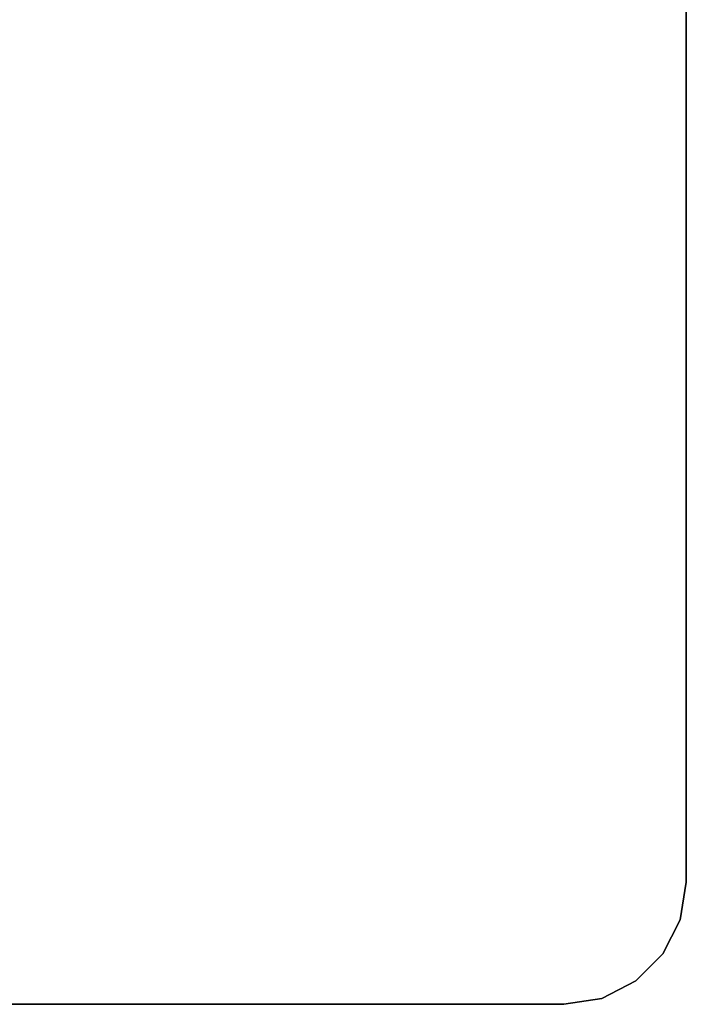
# Model space of a CAD drawing. Extents: x -263 to 235, y 0 to 1231.
# Tile 11 of 78: x -9 to 100, y 0 to 161. Entities that reach past the tile are written whole.
import ezdxf

# ---------------------------------------------------------------- set-up
doc = ezdxf.new("R2010")
doc.units = 0
doc.header["$LTSCALE"] = 25.4
doc.layers.get('0').update_dxf_attribs({"color": 13, "linetype": 'CONTINUOUS'})

# ---------------------------------------------------------------- blocks, each defined once
blk = doc.blocks.new('MONO-II-7705_STL_1')
at = {"color": 0}
for p, q in [((377.33, 50.52, 27.22), (377.33, 360.52, 27.22)), ((377.33, 360.52, 31.22), (377.33, 50.52, 31.22)), ((377.33, 360.52, 31.22), (377.33, 50.52, 31.22)), ((377.33, 50.52, 27.22), (377.33, 360.52, 27.22)), ((376.35, 44.34, 31.22), (377.33, 50.52, 31.22)), ((377.33, 50.52, 27.22), (376.35, 44.34, 27.22)), ((377.33, 50.52, 27.22), (376.35, 44.34, 27.22)), ((376.35, 44.34, 31.22), (377.33, 50.52, 31.22)), ((377.33, 50.52, 31.22), (377.33, 50.52, 27.22)), ((377.33, 50.52, 31.22), (377.33, 50.52, 27.22)), ((373.51, 38.76, 31.22), (376.35, 44.34, 31.22)), ((376.35, 44.34, 27.22), (373.51, 38.76, 27.22)), ((376.35, 44.34, 27.22), (373.51, 38.76, 27.22)), ((373.51, 38.76, 31.22), (376.35, 44.34, 31.22)), ((376.35, 44.34, 27.22), (376.35, 44.34, 31.22)), ((376.35, 44.34, 27.22), (376.35, 44.34, 31.22)), ((369.09, 34.34, 31.22), (373.51, 38.76, 31.22)), ((373.51, 38.76, 27.22), (369.09, 34.34, 27.22)), ((373.51, 38.76, 27.22), (369.09, 34.34, 27.22)), ((369.09, 34.34, 31.22), (373.51, 38.76, 31.22)), ((373.51, 38.76, 27.22), (373.51, 38.76, 31.22)), ((373.51, 38.76, 27.22), (373.51, 38.76, 31.22)), ((363.51, 31.49, 31.22), (369.09, 34.34, 31.22)), ((369.09, 34.34, 27.22), (363.51, 31.49, 27.22)), ((369.09, 34.34, 27.22), (363.51, 31.49, 27.22)), ((363.51, 31.49, 31.22), (369.09, 34.34, 31.22)), ((369.09, 34.34, 27.22), (369.09, 34.34, 31.22)), ((369.09, 34.34, 27.22), (369.09, 34.34, 31.22)), ((357.33, 30.52, 31.22), (363.51, 31.49, 31.22)), ((363.51, 31.49, 27.22), (357.33, 30.52, 27.22)), ((363.51, 31.49, 27.22), (357.33, 30.52, 27.22)), ((357.33, 30.52, 31.22), (363.51, 31.49, 31.22)), ((363.51, 31.49, 27.22), (363.51, 31.49, 31.22)), ((363.51, 31.49, 27.22), (363.51, 31.49, 31.22)), ((197.33, 30.52, 27.22), (357.33, 30.52, 27.22)), ((357.33, 30.52, 31.22), (197.33, 30.52, 31.22)), ((357.33, 30.52, 31.22), (197.33, 30.52, 31.22)), ((197.33, 30.52, 27.22), (357.33, 30.52, 27.22)), ((357.33, 30.52, 27.22), (357.33, 30.52, 31.22)), ((357.33, 30.52, 27.22), (357.33, 30.52, 31.22))]:
    blk.add_line(p, q, dxfattribs=at)

msp = doc.modelspace()

# ---------------------------------------------------------------- block references
at = {"color": 25}
msp.add_blockref('MONO-II-7705_STL_1', (-277.33, -30.52, -27.22), dxfattribs=at)

doc.saveas('drawing.dxf')
